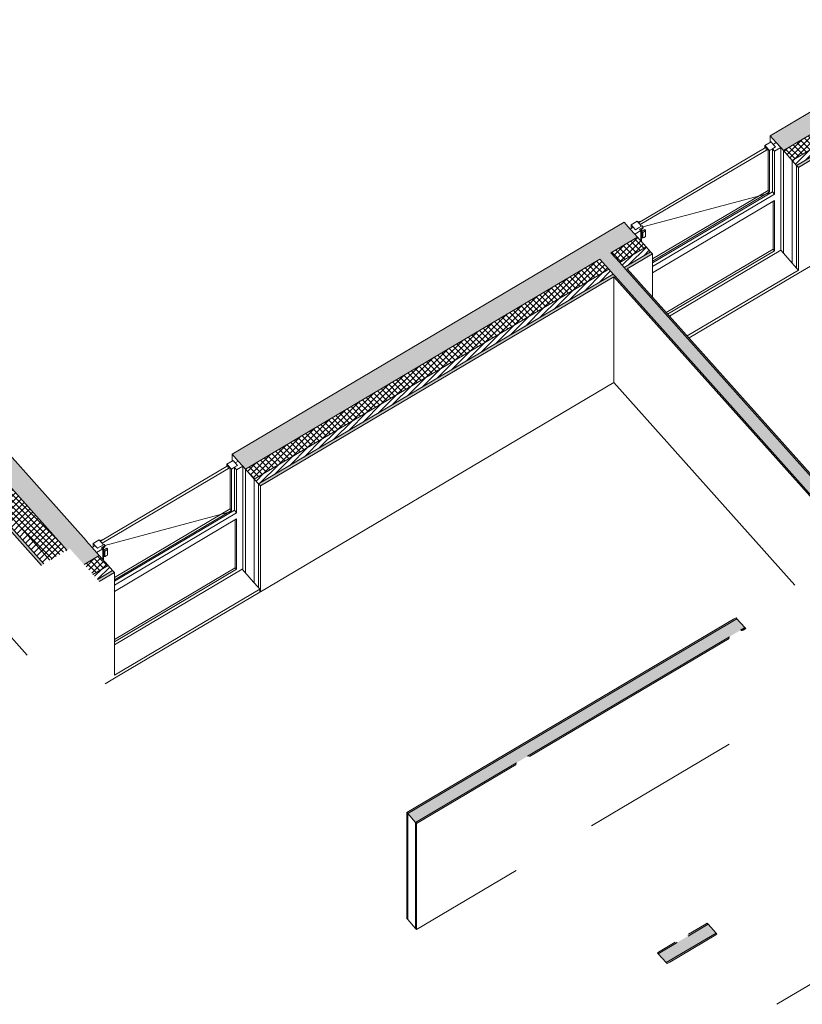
# Model space of a CAD drawing. Header units: millimetres. Extents: x -36631 to 27388, y -24993 to 6945.
# Tile 3 of 64: x -16732 to -11212, y -24993 to -18048. Entities that reach past the tile are written whole.
import ezdxf

# ---------------------------------------------------------------- set-up
doc = ezdxf.new("R2010")
doc.units = ezdxf.units.MM
doc.header["$MEASUREMENT"] = 0
doc.linetypes.add('Wipeout_Contour', pattern=[1000, 0, -1000])
for name, color, linetype in [('12_FAÇ_Façana', 7, 'Continuous'), ('14_PAV_Paviment existent', 7, 'Continuous'), ('Ventanas Archicad', 7, 'Continuous')]:
    doc.layers.add(name, color=color, linetype=linetype)
for name, color, linetype, lineweight, true_color in [('12_FAÇ_Façana_Pluma_Nº__102', 7, 'Continuous', 5, 0xcccccc), ('12_FAÇ_Façana_Pluma_Nº__174', 7, 'Continuous', 13, 0xe4ad2c), ('12_FAÇ_Façana_Pluma_Nº__176', 7, 'Continuous', 15, 0x93a0c6), ('Ventanas Archicad_Pluma_Nº__103', 7, 'Continuous', 5, 0xa4a4a6), ('Ventanas Archicad_Pluma_Nº__23', 7, 'Continuous', 5, 0xa4a4a6), ('Ventanas Archicad_Pluma_Nº__3', 7, 'Continuous', 5, 0xa4a4a4), ('Ventanas Archicad_Pluma_Nº__43', 7, 'Continuous', 5, 0xa4a4a6)]:
    doc.layers.add(name, color=color, linetype=linetype, lineweight=lineweight, true_color=true_color)
for name, color, linetype, lineweight in [('12_FAÇ_Façana_Pluma_Nº__2', 8, 'Continuous', 5), ('12_FAÇ_Façana_Pluma_Nº__47', 7, 'Continuous', 20), ('12_FAÇ_Façana_Pluma_Nº__7', 7, 'Continuous', 5), ('14_PAV_Paviment existent_Pluma_Nº__89', 7, 'Continuous', 5), ('Ventanas Archicad_Pluma_Nº__1', 7, 'Continuous', 5), ('Ventanas Archicad_Pluma_Nº__47', 7, 'Continuous', 20)]:
    doc.layers.add(name, color=color, linetype=linetype, lineweight=lineweight)
pattern_1 = [(45, (0, 0), (-21.213203, 21.213203), []), (135, (0, 0), (21.213203, 21.213203), [])]
pattern_2 = [(45, (0, 0), (-21.213203, 21.213203), [])]
pattern_3 = [(0, (0, 0), (0, 779.423), [48.75, -401.25]), (0, (225, 389.7), (0, 779.423), [48.75, -401.25]), (60, (0, 0), (-675, 389.711), [48.75, -401.25]), (60, (450, 0), (-675, 389.711), [48.75, -401.25]), (120, (48.75, 0), (675, 389.711), [48.75, -401.25]), (120, (498.75, 0), (675, 389.711), [48.75, -401.25]), (0, (0, 75), (0, 150), [0, -150, 0, -225]), (45, (75, 75), (-106.066, 106.066), [0, -112.5, 0, -187.5])]

# ---------------------------------------------------------------- blocks, each defined once
blk = doc.blocks.new('Elem Sección_66_1')
at = {"layer": '12_FAÇ_Façana_Pluma_Nº__102', "linetype": 'Continuous', "lineweight": 0, "true_color": 0xe5e5e5}
blk.add_hatch(color=254, dxfattribs=at).paths.add_polyline_path([(-16398.8, -21789.9), (-16379.1, -21778.2), (-16371.6, -21786.5), (-16262.6, -21722), (-16804.4, -21115.7), (-16933.1, -21191.9)])
at = {"layer": '12_FAÇ_Façana_Pluma_Nº__174', "linetype": 'Continuous', "lineweight": 13, "true_color": 0xe4ad2c}
h = blk.add_hatch(dxfattribs=at)
h.set_pattern_fill('SATE_Aislamiento_0001', color=42, style=0, pattern_type=2)
h.set_pattern_definition(pattern_1)
h.paths.add_polyline_path([(-17053.3, -21263.1), (-16518.9, -21861), (-16398.8, -21789.9), (-16933.1, -21191.9)])
at = {"layer": '12_FAÇ_Façana_Pluma_Nº__176', "linetype": 'Continuous', "lineweight": 0, "true_color": 0x495063}
blk.add_hatch(color=251, dxfattribs=at).paths.add_polyline_path([(-17096.2, -21288.5), (-17113.3, -21298.7), (-16579, -21896.6), (-16561.8, -21886.4)])
at = {"layer": '12_FAÇ_Façana_Pluma_Nº__2', "linetype": 'Continuous', "lineweight": 5}
h = blk.add_hatch(dxfattribs=at)
h.set_pattern_fill('Ceramic_0001', color=8, style=0, pattern_type=2)
h.set_pattern_definition(pattern_2)
h.paths.add_polyline_path([(-17053.3, -21263.1), (-17096.2, -21288.5), (-16561.8, -21886.4), (-16518.9, -21861)])
at = {"layer": '12_FAÇ_Façana_Pluma_Nº__47', "color": 7, "linetype": 'Continuous', "lineweight": 20}
for p, q in [((-17113.3, -21298.7), (-17113.3, -22023.2)), ((-16262.6, -21722), (-16262.6, -21724.4)), ((-17113.3, -22045.3), (-16679.5, -22530.9))]:
    blk.add_line(p, q, dxfattribs=at)
at = {"layer": '12_FAÇ_Façana_Pluma_Nº__7', "color": 7, "linetype": 'Continuous', "lineweight": 5}
for p, q in [((-16804.4, -21115.7), (-16262.6, -21722)), ((-16933.1, -21191.9), (-16398.8, -21789.9)), ((-17113.3, -21298.7), (-16579, -21896.6)), ((-17096.2, -21288.5), (-16561.8, -21886.4)), ((-17053.3, -21263.1), (-16518.9, -21861)), ((-16262.6, -21722), (-16264, -21722.8))]:
    blk.add_line(p, q, dxfattribs=at)
at = {"layer": '12_FAÇ_Façana_Pluma_Nº__7', "color": 7, "linetype": 'Continuous', "lineweight": 5, "flags": 128}
blk.add_lwpolyline([(-16804.4, -21115.7), (-16855.9, -21146.2), (-16898.8, -21171.6), (-16933.1, -21191.9), (-17053.3, -21263.1), (-17096.2, -21288.5), (-17113.3, -21298.7)], dxfattribs=at)
blk = doc.blocks.new('Elem Sección_107_1')
at = {"layer": '12_FAÇ_Façana_Pluma_Nº__102', "linetype": 'Continuous', "lineweight": 0, "true_color": 0xe5e5e5}
blk.add_hatch(color=254, dxfattribs=at).paths.add_polyline_path([(-9964.2, -18152.3), (-10057.9, -18047.5), (-11439.6, -18865.8), (-11346, -18970.6), (-10882.6, -18696.2), (-10963.4, -18605.8), (-10663, -18427.9), (-10582.2, -18518.3), (-10153.3, -18264.3), (-10076.1, -18218.5)])
at = {"layer": '12_FAÇ_Façana_Pluma_Nº__174', "linetype": 'Continuous', "lineweight": 13, "true_color": 0xe4ad2c}
h = blk.add_hatch(dxfattribs=at)
h.set_pattern_fill('SATE_Aislamiento_0001', color=42, style=0, pattern_type=2)
h.set_pattern_definition(pattern_1)
h.paths.add_polyline_path([(-9964.2, -18152.3), (-10076.1, -18218.5), (-10013.7, -18288.4), (-9901.8, -18222.2)])
h = blk.add_hatch(dxfattribs=at)
h.set_pattern_fill('SATE_Aislamiento_0001', color=42, style=0, pattern_type=2)
h.set_pattern_definition(pattern_1)
h.paths.add_polyline_path([(-10582.2, -18518.3), (-10519.8, -18588.1), (-10090.9, -18334.1), (-10153.3, -18264.3)])
h = blk.add_hatch(dxfattribs=at)
h.set_pattern_fill('SATE_Aislamiento_0001', color=42, style=0, pattern_type=2)
h.set_pattern_definition(pattern_1)
h.paths.add_polyline_path([(-11346, -18970.6), (-11283.5, -19040.4), (-10820.2, -18766), (-10882.6, -18696.2)])
at = {"layer": '12_FAÇ_Façana_Pluma_Nº__176', "linetype": 'Continuous', "lineweight": 0, "true_color": 0x495063}
for points in [[(-9982.4, -18323.3), (-9970, -18337.3), (-9858.1, -18271), (-9870.6, -18257.1)], [(-10488.6, -18623.1), (-10476.1, -18637), (-10047.2, -18383), (-10059.7, -18369.1)], [(-11252.3, -19075.3), (-11239.9, -19089.3), (-10776.5, -18814.9), (-10789, -18800.9)]]:
    blk.add_hatch(color=251, dxfattribs=at).paths.add_polyline_path(points)
at = {"layer": '12_FAÇ_Façana_Pluma_Nº__2', "linetype": 'Continuous', "lineweight": 5}
h = blk.add_hatch(dxfattribs=at)
h.set_pattern_fill('Ceramic_0001', color=8, style=0, pattern_type=2)
h.set_pattern_definition(pattern_2)
h.paths.add_polyline_path([(-9901.8, -18222.2), (-10013.7, -18288.4), (-9982.4, -18323.3), (-9870.6, -18257.1)])
h = blk.add_hatch(dxfattribs=at)
h.set_pattern_fill('Ceramic_0001', color=8, style=0, pattern_type=2)
h.set_pattern_definition(pattern_2)
h.paths.add_polyline_path([(-10519.8, -18588.1), (-10488.6, -18623.1), (-10059.7, -18369.1), (-10090.9, -18334.1)])
h = blk.add_hatch(dxfattribs=at)
h.set_pattern_fill('Ceramic_0001', color=8, style=0, pattern_type=2)
h.set_pattern_definition(pattern_2)
h.paths.add_polyline_path([(-11283.5, -19040.4), (-11252.3, -19075.3), (-10789, -18800.9), (-10820.2, -18766)])
at = {"layer": '12_FAÇ_Façana_Pluma_Nº__47', "color": 7, "linetype": 'Continuous', "lineweight": 20}
for p, q in [((-9858.1, -18271), (-9858.1, -18447.8)), ((-10776.5, -19561.6), (-10776.5, -18814.9)), ((-11439.6, -18913.9), (-11439.6, -18865.8)), ((-11346, -19695.1), (-11346, -18970.6)), ((-11283.5, -19764.9), (-11283.5, -19040.4)), ((-11252.3, -19799.9), (-11252.3, -19075.3)), ((-11239.9, -19089.3), (-11239.9, -19813.8)), ((-10476.1, -19383.7), (-10055.8, -19134.8)), ((-11239.9, -19836), (-10776.5, -19561.6))]:
    blk.add_line(p, q, dxfattribs=at)
at = {"layer": '12_FAÇ_Façana_Pluma_Nº__7', "color": 7, "linetype": 'Continuous', "lineweight": 5}
for p, q in [((-10057.9, -18047.5), (-11439.6, -18865.8)), ((-9964.2, -18152.3), (-10076.1, -18218.5)), ((-10153.3, -18264.3), (-10582.2, -18518.3)), ((-9901.8, -18222.2), (-10013.7, -18288.4)), ((-9870.6, -18257.1), (-9982.4, -18323.3)), ((-10090.9, -18334.1), (-10519.8, -18588.1)), ((-9858.1, -18271), (-9961.4, -18332.2)), ((-10059.7, -18369.1), (-10488.6, -18623.1)), ((-10055.8, -18388.1), (-10476.1, -18637)), ((-10882.6, -18696.2), (-11346, -18970.6)), ((-10820.2, -18766), (-11283.5, -19040.4)), ((-10789, -18800.9), (-11252.3, -19075.3)), ((-10776.5, -18814.9), (-11239.9, -19089.3))]:
    blk.add_line(p, q, dxfattribs=at)
at = {"layer": '12_FAÇ_Façana_Pluma_Nº__7', "color": 7, "linetype": 'Continuous', "lineweight": 5, "flags": 128}
for points in [[(-10057.9, -18047.5), (-10014.2, -18096.4), (-9983, -18131.4), (-9964.2, -18152.3), (-9901.8, -18222.2), (-9870.6, -18257.1), (-9858.1, -18271)], [(-11439.6, -18865.8), (-11395.9, -18914.7), (-11364.7, -18949.6), (-11346, -18970.6), (-11283.5, -19040.4), (-11252.3, -19075.3), (-11239.9, -19089.3)]]:
    blk.add_lwpolyline(points, dxfattribs=at)
blk = doc.blocks.new('Elem Sección_112_1')
at = {"layer": '12_FAÇ_Façana_Pluma_Nº__102', "linetype": 'Continuous', "lineweight": 0, "true_color": 0xe5e5e5}
blk.add_hatch(color=254, dxfattribs=at).paths.add_polyline_path([(-12375.8, -19580.5), (-12469.5, -19475.7), (-15234.1, -21112.9), (-15140.5, -21217.7), (-12639.7, -19736.7), (-12562.5, -19691)])
at = {"layer": '12_FAÇ_Façana_Pluma_Nº__174', "linetype": 'Continuous', "lineweight": 13, "true_color": 0xe4ad2c}
h = blk.add_hatch(dxfattribs=at)
h.set_pattern_fill('SATE_Aislamiento_0001', color=42, style=0, pattern_type=2)
h.set_pattern_definition(pattern_1)
h.paths.add_polyline_path([(-12375.8, -19580.5), (-12562.5, -19691), (-12500.1, -19760.9), (-12313.4, -19650.3)])
h = blk.add_hatch(dxfattribs=at)
h.set_pattern_fill('SATE_Aislamiento_0001', color=42, style=0, pattern_type=2)
h.set_pattern_definition(pattern_1)
h.paths.add_polyline_path([(-15140.5, -21217.7), (-15078.1, -21287.6), (-12577.3, -19806.6), (-12639.7, -19736.7)])
at = {"layer": '12_FAÇ_Façana_Pluma_Nº__176', "linetype": 'Continuous', "lineweight": 0, "true_color": 0x495063}
for points in [[(-12468.9, -19795.8), (-12456.4, -19809.7), (-12269.7, -19699.2), (-12282.2, -19685.2)], [(-15046.9, -21322.5), (-15034.4, -21336.5), (-12533.6, -19855.5), (-12546.1, -19841.5)]]:
    blk.add_hatch(color=251, dxfattribs=at).paths.add_polyline_path(points)
at = {"layer": '12_FAÇ_Façana_Pluma_Nº__2', "linetype": 'Continuous', "lineweight": 5}
h = blk.add_hatch(dxfattribs=at)
h.set_pattern_fill('Ceramic_0001', color=8, style=0, pattern_type=2)
h.set_pattern_definition(pattern_2)
h.paths.add_polyline_path([(-12313.4, -19650.3), (-12500.1, -19760.9), (-12468.9, -19795.8), (-12282.2, -19685.2)])
h = blk.add_hatch(dxfattribs=at)
h.set_pattern_fill('Ceramic_0001', color=8, style=0, pattern_type=2)
h.set_pattern_definition(pattern_2)
h.paths.add_polyline_path([(-15078.1, -21287.6), (-15046.9, -21322.5), (-12546.1, -19841.5), (-12577.3, -19806.6)])
at = {"layer": '12_FAÇ_Façana_Pluma_Nº__47', "color": 7, "linetype": 'Continuous', "lineweight": 20}
for p, q in [((-12269.7, -19699.2), (-12269.7, -20003.9)), ((-15034.4, -22083.1), (-12542.2, -20607.3)), ((-15234.1, -21161), (-15234.1, -21112.9)), ((-15140.5, -21949.6), (-15140.5, -21217.7)), ((-15078.1, -22019.4), (-15078.1, -21287.6)), ((-15046.9, -22054.3), (-15046.9, -21322.5)), ((-15034.4, -21336.5), (-15034.4, -22083.1)), ((-15034.4, -22083.1), (-15038.7, -22078.3))]:
    blk.add_line(p, q, dxfattribs=at)
at = {"layer": '12_FAÇ_Façana_Pluma_Nº__7', "color": 7, "linetype": 'Continuous', "lineweight": 5}
for p, q in [((-12469.5, -19475.7), (-15234.1, -21112.9)), ((-12375.8, -19580.5), (-12562.5, -19691)), ((-12313.4, -19650.3), (-12500.1, -19760.9)), ((-12282.2, -19685.2), (-12468.9, -19795.8)), ((-12269.7, -19699.2), (-12447.8, -19804.7)), ((-12639.7, -19736.7), (-15140.5, -21217.7)), ((-12577.3, -19806.6), (-15078.1, -21287.6)), ((-12546.1, -19841.5), (-15046.9, -21322.5)), ((-12542.2, -19860.6), (-15034.4, -21336.5))]:
    blk.add_line(p, q, dxfattribs=at)
at = {"layer": '12_FAÇ_Façana_Pluma_Nº__7', "color": 7, "linetype": 'Continuous', "lineweight": 5, "flags": 128}
for points in [[(-12469.5, -19475.7), (-12425.8, -19524.6), (-12394.6, -19559.5), (-12375.8, -19580.5), (-12313.4, -19650.3), (-12282.2, -19685.2), (-12269.7, -19699.2)], [(-15234.1, -21112.9), (-15190.4, -21161.8), (-15159.2, -21196.8), (-15140.5, -21217.7), (-15078.1, -21287.6), (-15046.9, -21322.5), (-15034.4, -21336.5)]]:
    blk.add_lwpolyline(points, dxfattribs=at)
blk = doc.blocks.new('Elem Sección_113_1')
at = {"layer": '12_FAÇ_Façana_Pluma_Nº__47', "color": 7, "linetype": 'Continuous', "lineweight": 20}
blk.add_line((-12011.4, -20292.9), (-11239.9, -19836), dxfattribs=at)
blk = doc.blocks.new('Elem Sección_114_1')
at = {"layer": 'Ventanas Archicad', "linetype": 'Continuous', "lineweight": 0, "true_color": 0x000000}
h = blk.add_hatch(dxfattribs=at)
h.set_pattern_fill('Hormigón_en_Masa_0001', color=18, style=0, pattern_type=2)
h.set_pattern_definition(pattern_3)
h.paths.add_polyline_path([(-11401.8, -18944.9), (-11433, -18909.9), (-11475.9, -18935.3), (-11444.7, -18970.3)])
h = blk.add_hatch(dxfattribs=at)
h.set_pattern_fill('Hormigón_en_Masa_0001', color=18, style=0, pattern_type=2)
h.set_pattern_definition(pattern_3)
h.paths.add_polyline_path([(-12388.7, -19529.3), (-12345.8, -19503.9), (-12377, -19469), (-12419.9, -19494.4)])
at = {"layer": 'Ventanas Archicad_Pluma_Nº__1', "color": 7, "linetype": 'Continuous', "lineweight": 5}
for p, q in [((-11433, -18909.9), (-11475.9, -18935.3)), ((-11475.9, -18935.3), (-11475.9, -18951.4)), ((-11475.9, -18935.3), (-11444.7, -18970.3)), ((-11466.5, -18967.2), (-11466.5, -18945.8)), ((-11454, -19251.9), (-11454, -18959.8)), ((-11423.2, -18957.6), (-11423.2, -19260.7)), ((-11423.2, -18957.6), (-11407.6, -18975)), ((-11395.9, -18914.7), (-11417.4, -18927.4)), ((-11364.7, -18949.6), (-11407.6, -18975)), ((-11364.7, -19652), (-11364.7, -18949.6)), ((-11444.7, -18970.3), (-11444.7, -19262.4)), ((-11407.6, -18975), (-11407.6, -19278.2)), ((-12269.7, -19734.9), (-11454, -19251.9)), ((-11423.2, -19260.7), (-12269.7, -19762)), ((-11444.7, -19262.4), (-12269.7, -19751)), ((-11407.6, -19278.2), (-12269.7, -19788.8)), ((-11435.8, -19268.2), (-11469.8, -19277.3)), ((-11444.7, -19262.4), (-11454, -19251.9)), ((-11407.6, -19278.2), (-11423.2, -19260.7)), ((-12269.7, -19833.1), (-11407.6, -19322.6)), ((-11417, -19666.9), (-11417, -19328.1)), ((-11407.6, -19322.6), (-11407.6, -19677.4)), ((-12404.3, -19511.9), (-12425.8, -19524.6)), ((-12419.9, -19494.4), (-12419.9, -19521.1)), ((-12327.2, -19583.2), (-12335.5, -19587)), ((-12338.9, -19587), (-12340.6, -19586.7)), ((-12335.5, -19587), (-12338.9, -19587)), ((-12335.5, -19587), (-12336.2, -19586.9)), ((-11364.7, -19674.1), (-11364.7, -19652)), ((-12171.6, -20113.8), (-11417, -19666.9)), ((-11407.6, -19677.4), (-12162.2, -20124.2)), ((-12149.2, -20138.7), (-11364.7, -19674.1)), ((-11407.6, -19677.4), (-11417, -19666.9))]:
    blk.add_line(p, q, dxfattribs=at)
at = {"layer": 'Ventanas Archicad_Pluma_Nº__1', "color": 7, "linetype": 'Continuous', "lineweight": 5, "flags": 128}
for points in [[(-11401.8, -18944.9), (-11423.2, -18957.6), (-11444.7, -18970.3)], [(-11433, -18909.9), (-11417.4, -18927.4), (-11401.8, -18944.9)]]:
    blk.add_lwpolyline(points, dxfattribs=at)
at = {"layer": 'Ventanas Archicad_Pluma_Nº__47', "color": 7, "linetype": 'Continuous', "lineweight": 20}
for p, q in [((-11364.7, -19674.1), (-11346, -19695.1)), ((-11346, -19695.1), (-11283.5, -19764.9)), ((-11283.5, -19764.9), (-11252.3, -19799.9)), ((-11239.9, -19813.8), (-12024.4, -20278.4)), ((-11252.3, -19799.9), (-11239.9, -19813.8))]:
    blk.add_line(p, q, dxfattribs=at)
at = {"color": 254, "linetype": 'Wipeout_Contour', "lineweight": 0, "ltscale": 92376.087989}
blk.add_wipeout([(-12367.2, -19516.6), (-12359.8, -19525), (-12335.3, -19510.5), (-12342.8, -19502.1)], dxfattribs=at).dxf.layer = 'Ventanas Archicad'
at = {"layer": 'Ventanas Archicad_Pluma_Nº__1', "color": 7, "linetype": 'Continuous', "lineweight": 5}
for p, q in [((-11466.5, -18945.8), (-12367.6, -19479.5)), ((-12355.2, -19493.4), (-11454, -18959.8)), ((-12348.4, -19468.1), (-12372.2, -19474.4))]:
    blk.add_line(p, q, dxfattribs=at)
at = {"layer": 'Ventanas Archicad_Pluma_Nº__1', "color": 7, "linetype": 'Continuous', "lineweight": 5, "flags": 128}
blk.add_lwpolyline([(-12419.9, -19494.4), (-12404.3, -19511.9), (-12388.7, -19529.3)], dxfattribs=at)
at = {"color": 254, "linetype": 'Wipeout_Contour', "lineweight": 0, "ltscale": 138629.98408}
blk.add_wipeout([(-12322.5, -19528.6), (-12345.6, -19542.3), (-12340.6, -19547.9), (-12336.2, -19548.4), (-12318.2, -19537.8), (-12317.5, -19534.2)], dxfattribs=at).dxf.layer = 'Ventanas Archicad'
at = {"layer": 'Ventanas Archicad_Pluma_Nº__1', "color": 7, "linetype": 'Continuous', "lineweight": 5}
for p, q in [((-11469.8, -19277.3), (-12337.2, -19508.3)), ((-12377, -19469), (-12419.9, -19494.4)), ((-12367.2, -19516.6), (-12388.7, -19529.3)), ((-12377, -19469), (-12345.8, -19503.9)), ((-12336.4, -19518.1), (-12335.3, -19515.2)), ((-12335.3, -19515.2), (-12335.3, -19510.5)), ((-12351.6, -19534.1), (-12394.6, -19559.5)), ((-12359.8, -19525), (-12351.6, -19534.1)), ((-12354.4, -19531), (-12354.2, -19530.8)), ((-12354.2, -19530.8), (-12343.9, -19524.7)), ((-12351.6, -19607.5), (-12351.6, -19534.1)), ((-12345.8, -19614.1), (-12345.8, -19525.9)), ((-12345.6, -19542.3), (-12345.6, -19581.1)), ((-12340.6, -19586.7), (-12345.6, -19581.1)), ((-12343.9, -19524.7), (-12339.6, -19521.6)), ((-12340.6, -19586.7), (-12340.6, -19547.9)), ((-12339.6, -19521.6), (-12336.4, -19518.1)), ((-12336.2, -19586.9), (-12336.2, -19548.4)), ((-12318.9, -19577.2), (-12327.2, -19583.2)), ((-12318.2, -19576.2), (-12318.9, -19577.2)), ((-12318.2, -19537.8), (-12318.2, -19576.2)), ((-12317.5, -19573), (-12318.2, -19576.2)), ((-12317.5, -19534.2), (-12317.5, -19573))]:
    blk.add_line(p, q, dxfattribs=at)
at = {"layer": 'Ventanas Archicad_Pluma_Nº__23', "color": 253, "linetype": 'Continuous', "lineweight": 5, "true_color": 0xa4a4a6}
for p, q in [((-12335.3, -19510.5), (-12359.8, -19525)), ((-12342.8, -19502.1), (-12335.3, -19510.5)), ((-12322.5, -19528.6), (-12345.6, -19542.3)), ((-12345.6, -19542.3), (-12340.6, -19547.9)), ((-12340.6, -19547.9), (-12336.2, -19548.4)), ((-12318.2, -19537.8), (-12336.2, -19548.4)), ((-12322.5, -19528.6), (-12317.5, -19534.2)), ((-12317.5, -19534.2), (-12318.2, -19537.8))]:
    blk.add_line(p, q, dxfattribs=at)
at = {"layer": 'Ventanas Archicad_Pluma_Nº__23', "color": 253, "linetype": 'Continuous', "lineweight": 5, "true_color": 0xa4a4a6, "flags": 128}
blk.add_lwpolyline([(-12342.8, -19502.1), (-12345.8, -19503.9), (-12367.2, -19516.6)], dxfattribs=at)
blk = doc.blocks.new('Elem Sección_115_1')
at = {"layer": '12_FAÇ_Façana_Pluma_Nº__102', "linetype": 'Continuous', "lineweight": 0, "true_color": 0xe5e5e5}
blk.add_hatch(color=254, dxfattribs=at).paths.add_polyline_path([(-16170.4, -21827.6), (-16264, -21722.8), (-16371.6, -21786.5), (-16278, -21891.3)])
at = {"layer": '12_FAÇ_Façana_Pluma_Nº__174', "linetype": 'Continuous', "lineweight": 13, "true_color": 0xe4ad2c}
h = blk.add_hatch(dxfattribs=at)
h.set_pattern_fill('SATE_Aislamiento_0001', color=42, style=0, pattern_type=2)
h.set_pattern_definition(pattern_1)
h.paths.add_polyline_path([(-16108, -21897.5), (-16170.4, -21827.6), (-16278, -21891.3), (-16215.5, -21961.2)])
at = {"layer": '12_FAÇ_Façana_Pluma_Nº__176', "linetype": 'Continuous', "lineweight": 0, "true_color": 0x495063}
blk.add_hatch(color=251, dxfattribs=at).paths.add_polyline_path([(-16184.3, -21996.1), (-16171.9, -22010.1), (-16064.3, -21946.3), (-16076.7, -21932.4)])
at = {"layer": '12_FAÇ_Façana_Pluma_Nº__2', "linetype": 'Continuous', "lineweight": 5}
h = blk.add_hatch(dxfattribs=at)
h.set_pattern_fill('Ceramic_0001', color=8, style=0, pattern_type=2)
h.set_pattern_definition(pattern_2)
h.paths.add_polyline_path([(-16108, -21897.5), (-16215.5, -21961.2), (-16184.3, -21996.1), (-16076.7, -21932.4)])
at = {"layer": '12_FAÇ_Façana_Pluma_Nº__47', "color": 7, "linetype": 'Continuous', "lineweight": 20}
for p, q in [((-16064.3, -21946.3), (-16064.3, -22670.9)), ((-16129.4, -22731.6), (-16064.3, -22693))]:
    blk.add_line(p, q, dxfattribs=at)
at = {"layer": '12_FAÇ_Façana_Pluma_Nº__7', "color": 7, "linetype": 'Continuous', "lineweight": 5}
for p, q in [((-16170.4, -21827.6), (-16278, -21891.3)), ((-16108, -21897.5), (-16215.5, -21961.2)), ((-16076.7, -21932.4), (-16184.3, -21996.1)), ((-16064.3, -21946.3), (-16171.9, -22010.1))]:
    blk.add_line(p, q, dxfattribs=at)
at = {"layer": '12_FAÇ_Façana_Pluma_Nº__7', "color": 7, "linetype": 'Continuous', "lineweight": 5, "flags": 128}
blk.add_lwpolyline([(-16264, -21722.8), (-16220.3, -21771.7), (-16189.1, -21806.6), (-16170.4, -21827.6), (-16108, -21897.5), (-16076.7, -21932.4), (-16064.3, -21946.3)], dxfattribs=at)
blk = doc.blocks.new('Elem Sección_116_1')
at = {"layer": '12_FAÇ_Façana_Pluma_Nº__47', "color": 7, "linetype": 'Continuous', "lineweight": 20}
for p in [(-16064.3, -22693), (-15038.7, -22063.5)]:
    blk.add_line(p, (-15038.7, -22085.7), dxfattribs=at)
blk = doc.blocks.new('Elem Sección_117_1')
at = {"layer": 'Ventanas Archicad_Pluma_Nº__103', "linetype": 'Continuous', "lineweight": 5, "true_color": 0xa4a4a6}
h = blk.add_hatch(dxfattribs=at)
h.set_pattern_fill('Hormigón_en_Masa_0001', color=253, style=0, pattern_type=2)
h.set_pattern_definition(pattern_3)
h.paths.add_polyline_path([(-15196.3, -21192), (-15227.5, -21157.1), (-15270.4, -21182.5), (-15239.2, -21217.4)])
h = blk.add_hatch(dxfattribs=at)
h.set_pattern_fill('Hormigón_en_Masa_0001', color=253, style=0, pattern_type=2)
h.set_pattern_definition(pattern_3)
h.paths.add_polyline_path([(-16183.3, -21776.5), (-16140.3, -21751.1), (-16171.6, -21716.1), (-16214.5, -21741.6)])
at = {"layer": 'Ventanas Archicad_Pluma_Nº__23', "color": 253, "linetype": 'Continuous', "lineweight": 5, "true_color": 0xa4a4a6}
for p, q in [((-15227.5, -21157.1), (-15270.4, -21182.5)), ((-15270.4, -21182.5), (-15239.2, -21217.4)), ((-15190.4, -21161.8), (-15211.9, -21174.5)), ((-15217.8, -21204.7), (-15202.1, -21222.2)), ((-15159.2, -21196.8), (-15202.1, -21222.2)), ((-16198.9, -21759), (-16220.3, -21771.7))]:
    blk.add_line(p, q, dxfattribs=at)
at = {"layer": 'Ventanas Archicad_Pluma_Nº__23', "color": 253, "linetype": 'Continuous', "lineweight": 5, "true_color": 0xa4a4a6, "flags": 128}
for points in [[(-15227.5, -21157.1), (-15211.9, -21174.5), (-15196.3, -21192)], [(-15196.3, -21192), (-15217.8, -21204.7), (-15239.2, -21217.4)]]:
    blk.add_lwpolyline(points, dxfattribs=at)
at = {"layer": 'Ventanas Archicad_Pluma_Nº__3', "color": 253, "linetype": 'Continuous', "lineweight": 5, "true_color": 0xa4a4a4}
for p, q in [((-15270.4, -21182.5), (-15270.4, -21198.5)), ((-15239.2, -21217.4), (-15239.2, -21509.5)), ((-15217.8, -21204.7), (-15217.8, -21507.9)), ((-15202.1, -21222.2), (-15202.1, -21525.3)), ((-15159.2, -21899.1), (-15159.2, -21196.8)), ((-15217.8, -21507.9), (-16064.3, -22009.2)), ((-15239.2, -21509.5), (-16064.3, -21998.1)), ((-15202.1, -21525.3), (-16064.3, -22035.9)), ((-15230.3, -21515.3), (-15264.4, -21524.4)), ((-15239.2, -21509.5), (-15248.6, -21499)), ((-15202.1, -21525.3), (-15217.8, -21507.9)), ((-16064.3, -22080.2), (-15202.1, -21569.7)), ((-15202.1, -21569.7), (-15202.1, -21924.5)), ((-16214.5, -21741.6), (-16214.5, -21768.3)), ((-16133.5, -21834.2), (-16135.2, -21833.9)), ((-16130, -21834.2), (-16133.5, -21834.2)), ((-16130, -21834.2), (-16130.7, -21834)), ((-16121.7, -21830.4), (-16130, -21834.2)), ((-16064.3, -22457.2), (-15163.5, -21923.8)), ((-15202.1, -21924.5), (-16064.3, -22435.1)), ((-15202.1, -21924.5), (-15211.5, -21914)), ((-15163.5, -21923.8), (-15159.2, -21921.3)), ((-15159.2, -21921.3), (-15159.2, -21899.1))]:
    blk.add_line(p, q, dxfattribs=at)
at = {"layer": 'Ventanas Archicad_Pluma_Nº__43', "color": 253, "linetype": 'Continuous', "lineweight": 5, "true_color": 0xa4a4a6}
for p, q in [((-15261.1, -21214.3), (-15261.1, -21193)), ((-15248.6, -21499), (-15248.6, -21206.9)), ((-16064.3, -21982.1), (-15248.6, -21499)), ((-15211.5, -21914), (-15211.5, -21575.2)), ((-16064.3, -22419), (-15211.5, -21914))]:
    blk.add_line(p, q, dxfattribs=at)
at = {"layer": 'Ventanas Archicad_Pluma_Nº__47', "color": 7, "linetype": 'Continuous', "lineweight": 20}
for p, q in [((-15163.5, -21923.8), (-15144.8, -21944.8)), ((-15144.8, -21944.8), (-15082.4, -22014.6)), ((-15082.4, -22014.6), (-15051.2, -22049.5)), ((-15038.7, -22063.5), (-16064.3, -22670.9)), ((-15051.2, -22049.5), (-15038.7, -22063.5))]:
    blk.add_line(p, q, dxfattribs=at)
at = {"color": 254, "linetype": 'Wipeout_Contour', "lineweight": 0, "ltscale": 108385.732612}
blk.add_wipeout([(-16161.8, -21763.8), (-16154.3, -21772.2), (-16129.8, -21757.7), (-16137.3, -21749.3)], dxfattribs=at).dxf.layer = 'Ventanas Archicad'
at = {"layer": 'Ventanas Archicad_Pluma_Nº__23', "color": 253, "linetype": 'Continuous', "lineweight": 5, "true_color": 0xa4a4a6}
for p, q in [((-15261.1, -21193), (-16162.2, -21726.6)), ((-16149.7, -21740.6), (-15248.6, -21206.9))]:
    blk.add_line(p, q, dxfattribs=at)
at = {"layer": 'Ventanas Archicad_Pluma_Nº__23', "color": 253, "linetype": 'Continuous', "lineweight": 5, "true_color": 0xa4a4a6, "flags": 128}
blk.add_lwpolyline([(-16214.5, -21741.6), (-16198.9, -21759), (-16183.3, -21776.5)], dxfattribs=at)
at = {"layer": 'Ventanas Archicad_Pluma_Nº__3', "color": 253, "linetype": 'Continuous', "lineweight": 5, "true_color": 0xa4a4a4}
blk.add_line((-16142.9, -21715.2), (-16166.7, -21721.6), dxfattribs=at)
at = {"color": 254, "linetype": 'Wipeout_Contour', "lineweight": 0, "ltscale": 162630.083071}
blk.add_wipeout([(-16117, -21775.7), (-16140.2, -21789.4), (-16135.2, -21795), (-16130.7, -21795.6), (-16112.7, -21784.9), (-16112, -21781.3)], dxfattribs=at).dxf.layer = 'Ventanas Archicad'
at = {"layer": 'Ventanas Archicad_Pluma_Nº__23', "color": 253, "linetype": 'Continuous', "lineweight": 5, "true_color": 0xa4a4a6}
for p, q in [((-16171.6, -21716.1), (-16214.5, -21741.6)), ((-16171.6, -21716.1), (-16140.3, -21751.1)), ((-16146.2, -21781.2), (-16189.1, -21806.6)), ((-16129.8, -21757.7), (-16154.3, -21772.2)), ((-16154.3, -21772.2), (-16146.2, -21781.2)), ((-16117, -21775.7), (-16140.2, -21789.4)), ((-16140.2, -21789.4), (-16135.2, -21795)), ((-16137.3, -21749.3), (-16129.8, -21757.7)), ((-16135.2, -21795), (-16130.7, -21795.6)), ((-16112.7, -21784.9), (-16130.7, -21795.6)), ((-16117, -21775.7), (-16112, -21781.3)), ((-16112, -21781.3), (-16112.7, -21784.9))]:
    blk.add_line(p, q, dxfattribs=at)
at = {"layer": 'Ventanas Archicad_Pluma_Nº__23', "color": 253, "linetype": 'Continuous', "lineweight": 5, "true_color": 0xa4a4a6, "flags": 128}
blk.add_lwpolyline([(-16137.3, -21749.3), (-16140.3, -21751.1), (-16161.8, -21763.8), (-16183.3, -21776.5)], dxfattribs=at)
at = {"layer": 'Ventanas Archicad_Pluma_Nº__3', "color": 253, "linetype": 'Continuous', "lineweight": 5, "true_color": 0xa4a4a4}
for p, q in [((-15264.4, -21524.4), (-16131.8, -21755.5)), ((-16149, -21778.1), (-16148.7, -21778)), ((-16148.7, -21778), (-16138.4, -21771.9)), ((-16146.2, -21854.7), (-16146.2, -21781.2)), ((-16140.3, -21861.2), (-16140.3, -21773)), ((-16140.2, -21789.4), (-16140.2, -21828.3)), ((-16138.4, -21771.9), (-16134.1, -21768.7)), ((-16135.2, -21833.9), (-16135.2, -21795)), ((-16134.1, -21768.7), (-16131, -21765.3)), ((-16131, -21765.3), (-16129.8, -21762.4)), ((-16130.7, -21834), (-16130.7, -21795.6)), ((-16129.8, -21762.4), (-16129.8, -21757.7)), ((-16112.7, -21784.9), (-16112.7, -21823.4)), ((-16112, -21781.3), (-16112, -21820.1)), ((-16135.2, -21833.9), (-16140.2, -21828.3)), ((-16113.5, -21824.4), (-16121.7, -21830.4)), ((-16112.7, -21823.4), (-16113.5, -21824.4)), ((-16112, -21820.1), (-16112.7, -21823.4))]:
    blk.add_line(p, q, dxfattribs=at)
blk = doc.blocks.new('Elem Sección_122_1')
at = {"layer": '12_FAÇ_Façana_Pluma_Nº__102', "linetype": 'Continuous', "lineweight": 0, "true_color": 0xe5e5e5}
for points in [[(-5844.8, -20952), (-5900.9, -20889.1), (-7726.8, -21970.4), (-7670.6, -22033.2)], [(-9649.5, -23109), (-9593.3, -23171.9), (-8013.9, -22236.5), (-8070.1, -22173.7)], [(-10365.7, -23629.3), (-10421.9, -23566.4), (-10516.3, -23622.3), (-10593.5, -23668.1), (-11104.8, -23970.8), (-11048.6, -24033.7)], [(-12228.2, -24636.1), (-12172, -24699), (-11821, -24491.1), (-11877.2, -24428.2), (-12017.9, -24511.6), (-12095.1, -24557.3)]]:
    blk.add_hatch(color=254, dxfattribs=at).paths.add_polyline_path(points)
at = {"layer": '12_FAÇ_Façana_Pluma_Nº__176', "linetype": 'Continuous', "lineweight": 0, "true_color": 0x495063}
for points in [[(-5900.9, -20889.1), (-5907.2, -20882.1), (-7733, -21963.4), (-7726.8, -21970.4)], [(-5844.8, -20952), (-7670.6, -22033.2), (-7664.4, -22040.2), (-5838.5, -20958.9)], [(-8076.3, -22166.7), (-9655.7, -23102), (-9649.5, -23109), (-8070.1, -22173.7)], [(-9593.3, -23171.9), (-9587.1, -23178.8), (-8007.7, -22243.5), (-8013.9, -22236.5)], [(-10428.1, -23559.4), (-10522.5, -23615.3), (-10516.3, -23622.3), (-10421.9, -23566.4)], [(-11111, -23963.8), (-11104.8, -23970.8), (-10593.5, -23668.1), (-10599.8, -23661.1)], [(-11042.3, -24040.7), (-10359.5, -23636.3), (-10365.7, -23629.3), (-11048.6, -24033.7)], [(-12024.1, -24504.6), (-12017.9, -24511.6), (-11877.2, -24428.2), (-11883.4, -24421.2)], [(-12172, -24699), (-12165.7, -24705.9), (-11814.7, -24498.1), (-11821, -24491.1)], [(-12234.4, -24629.1), (-12228.2, -24636.1), (-12095.1, -24557.3), (-12101.4, -24550.3)]]:
    blk.add_hatch(color=251, dxfattribs=at).paths.add_polyline_path(points)
at = {"layer": '12_FAÇ_Façana_Pluma_Nº__47', "color": 7, "linetype": 'Continuous', "lineweight": 20}
for p, q in [((-5838.5, -21704.7), (-5838.5, -20958.9)), ((-8007.7, -22989.3), (-8007.7, -22243.5))]:
    blk.add_line(p, q, dxfattribs=at)
at = {"layer": '12_FAÇ_Façana_Pluma_Nº__7', "color": 7, "linetype": 'Continuous', "lineweight": 5}
for p, q in [((-5907.2, -20882.1), (-7733, -21963.4)), ((-5900.9, -20889.1), (-7726.8, -21970.4)), ((-5844.8, -20952), (-7670.6, -22033.2)), ((-5838.5, -20958.9), (-7664.4, -22040.2)), ((-8070.1, -22173.7), (-9649.5, -23109)), ((-8013.9, -22236.5), (-9593.3, -23171.9)), ((-10421.9, -23566.4), (-10516.3, -23622.3)), ((-10593.5, -23668.1), (-11104.8, -23970.8)), ((-10365.7, -23629.3), (-11048.6, -24033.7)), ((-11877.2, -24428.2), (-12017.9, -24511.6)), ((-11821, -24491.1), (-12172, -24699)), ((-12095.1, -24557.3), (-12228.2, -24636.1))]:
    blk.add_line(p, q, dxfattribs=at)
at = {"layer": '12_FAÇ_Façana_Pluma_Nº__7', "color": 7, "linetype": 'Continuous', "lineweight": 5, "flags": 128}
for points in [[(-8076.3, -22166.7), (-9636.8, -23090.8), (-9655.7, -23102)], [(-8007.7, -22243.5), (-9568.2, -23167.7), (-9587.1, -23178.8)], [(-9655.7, -23102), (-9649.5, -23109), (-9593.3, -23171.9), (-9587.1, -23178.8)], [(-10428.1, -23559.4), (-10447, -23570.6), (-10513.9, -23610.2)], [(-10428.1, -23559.4), (-10421.9, -23566.4), (-10365.7, -23629.3), (-10359.5, -23636.3)], [(-10608.3, -23666.2), (-11092.1, -23952.6), (-11111, -23963.8)], [(-10359.5, -23636.3), (-10378.3, -23647.4), (-11023.5, -24029.5), (-11042.3, -24040.7)], [(-11111, -23963.8), (-11104.8, -23970.8), (-11048.6, -24033.7), (-11042.3, -24040.7)], [(-11883.4, -24421.2), (-11902.3, -24432.4), (-12015.6, -24499.5)], [(-11883.4, -24421.2), (-11877.2, -24428.2), (-11821, -24491.1), (-11814.7, -24498.1)], [(-11814.7, -24498.1), (-11833.6, -24509.3), (-12146.9, -24694.8), (-12165.7, -24705.9)], [(-12110, -24555.4), (-12215.5, -24617.9), (-12234.4, -24629.1)], [(-12234.4, -24629.1), (-12228.2, -24636.1), (-12172, -24699), (-12165.7, -24705.9)]]:
    blk.add_lwpolyline(points, dxfattribs=at)
blk = doc.blocks.new('Elem Sección_123_1')
at = {"layer": '12_FAÇ_Façana_Pluma_Nº__102', "linetype": 'Continuous', "lineweight": 0, "true_color": 0xe5e5e5}
for points in [[(-8336.9, -20296.9), (-9926.7, -21238.3), (-9870.5, -21301.2), (-8203.5, -20314), (-8259.6, -20251.1)], [(-10746.1, -21723.6), (-10823.3, -21769.3), (-10901.4, -21815.6), (-10845.2, -21878.4), (-10642.9, -21758.6), (-10699.1, -21695.8)], [(-11617.6, -22335.9), (-11673.8, -22273), (-13995.7, -23648.1), (-13939.6, -23710.9), (-13228.1, -23289.6), (-13150.8, -23243.8), (-11726.4, -22400.3), (-11649.2, -22354.6)]]:
    blk.add_hatch(color=254, dxfattribs=at).paths.add_polyline_path(points)
at = {"layer": '12_FAÇ_Façana_Pluma_Nº__176', "linetype": 'Continuous', "lineweight": 0, "true_color": 0x495063}
for points in [[(-8343.1, -20289.9), (-9932.9, -21231.4), (-9926.7, -21238.3), (-8336.9, -20296.9)], [(-8203.5, -20314), (-9870.5, -21301.2), (-9864.3, -21308.2), (-8188.6, -20315.9), (-8194.9, -20308.9)], [(-10752.3, -21716.6), (-10746.1, -21723.6), (-10699.1, -21695.8), (-10705.3, -21688.8)], [(-10907.6, -21808.6), (-10901.4, -21815.6), (-10823.3, -21769.3), (-10829.5, -21762.3)], [(-10845.2, -21878.4), (-10839, -21885.4), (-10636.7, -21765.6), (-10642.9, -21758.6)], [(-11673.8, -22273), (-11680, -22266), (-14002, -23641.1), (-13995.7, -23648.1)], [(-11649.2, -22354.6), (-11643, -22361.5), (-11611.4, -22342.8), (-11617.6, -22335.9)], [(-13150.8, -23243.8), (-13144.6, -23250.8), (-11720.2, -22407.3), (-11726.4, -22400.3)], [(-13939.6, -23710.9), (-13933.3, -23717.9), (-13221.8, -23296.6), (-13228.1, -23289.6)]]:
    blk.add_hatch(color=251, dxfattribs=at).paths.add_polyline_path(points)
at = {"layer": '12_FAÇ_Façana_Pluma_Nº__47', "color": 7, "linetype": 'Continuous', "lineweight": 20}
for p, q in [((-8188.6, -21062.6), (-8188.6, -20315.9)), ((-8188.6, -21062.6), (-9833.5, -22036.7)), ((-10655.5, -22523.5), (-10808.2, -22613.9)), ((-11728.8, -23159.1), (-12699.7, -23734)), ((-14002, -23641.1), (-14002, -24387.8)), ((-13995.7, -23648.1), (-13995.7, -24394.8)), ((-13939.6, -23710.9), (-13939.6, -24457.6)), ((-13933.3, -24464.6), (-13933.3, -23717.9)), ((-13230.4, -24048.3), (-13933.3, -24464.6)), ((-14002, -24387.8), (-13995.7, -24394.8)), ((-13995.7, -24394.8), (-13939.6, -24457.6)), ((-13939.6, -24457.6), (-13933.3, -24464.6))]:
    blk.add_line(p, q, dxfattribs=at)
at = {"layer": '12_FAÇ_Façana_Pluma_Nº__7', "color": 7, "linetype": 'Continuous', "lineweight": 5}
for p, q in [((-8336.9, -20296.9), (-9926.7, -21238.3)), ((-8203.5, -20314), (-9870.5, -21301.2)), ((-8194.9, -20308.9), (-8188.6, -20315.9)), ((-10699.1, -21695.8), (-10746.1, -21723.6)), ((-10823.3, -21769.3), (-10901.4, -21815.6)), ((-10642.9, -21758.6), (-10845.2, -21878.4)), ((-11673.8, -22273), (-13995.7, -23648.1)), ((-11617.6, -22335.9), (-11649.2, -22354.6)), ((-11726.4, -22400.3), (-13150.8, -23243.8)), ((-11728.8, -22412.4), (-13136, -23245.7)), ((-13228.1, -23289.6), (-13939.6, -23710.9)), ((-13230.4, -23301.6), (-13933.3, -23717.9))]:
    blk.add_line(p, q, dxfattribs=at)
at = {"layer": '12_FAÇ_Façana_Pluma_Nº__7', "color": 7, "linetype": 'Continuous', "lineweight": 5, "flags": 128}
for points in [[(-8351.7, -20295), (-9914, -21220.2), (-9932.9, -21231.4)], [(-8188.6, -20315.9), (-9845.4, -21297), (-9864.3, -21308.2)], [(-9932.9, -21231.4), (-9926.7, -21238.3), (-9870.5, -21301.2), (-9864.3, -21308.2)], [(-10705.3, -21688.8), (-10724.2, -21700), (-10743.7, -21711.5)], [(-10705.3, -21688.8), (-10699.1, -21695.8), (-10642.9, -21758.6), (-10636.7, -21765.6)], [(-10838.1, -21767.4), (-10888.8, -21797.4), (-10907.6, -21808.6)], [(-10907.6, -21808.6), (-10901.4, -21815.6), (-10845.2, -21878.4), (-10839, -21885.4)], [(-10636.7, -21765.6), (-10655.5, -21776.8), (-10820.1, -21874.2), (-10839, -21885.4)], [(-11680, -22266), (-11698.9, -22277.2), (-14002, -23641.1)], [(-11680, -22266), (-11673.8, -22273), (-11617.6, -22335.9), (-11611.4, -22342.8)], [(-11611.4, -22342.8), (-11630.3, -22354), (-11634.4, -22356.5)], [(-14002, -23641.1), (-13995.7, -23648.1), (-13939.6, -23710.9), (-13933.3, -23717.9)]]:
    blk.add_lwpolyline(points, dxfattribs=at)
blk = doc.blocks.new('Elem Sección_125_1')
at = {"layer": '12_FAÇ_Façana_Pluma_Nº__102', "linetype": 'Continuous', "lineweight": 0, "true_color": 0xe5e5e5}
blk.add_hatch(color=254, dxfattribs=at).paths.add_polyline_path([(-12456.4, -19809.7), (-12562.5, -19691), (-12639.7, -19736.7), (-12533.6, -19855.5), (-10829.5, -21762.3), (-10823.3, -21769.3), (-10746.1, -21723.6), (-10752.3, -21716.6)])
at = {"layer": '12_FAÇ_Façana_Pluma_Nº__176', "linetype": 'Continuous', "lineweight": 0, "true_color": 0x495063}
for points in [[(-12542.2, -19860.6), (-10838.1, -21767.4), (-10829.5, -21762.3), (-12533.6, -19855.5)], [(-12447.8, -19804.7), (-12456.4, -19809.7), (-10752.3, -21716.6), (-10743.7, -21711.5)]]:
    blk.add_hatch(color=251, dxfattribs=at).paths.add_polyline_path(points)
at = {"layer": '12_FAÇ_Façana_Pluma_Nº__47', "color": 7, "linetype": 'Continuous', "lineweight": 20}
for p, q in [((-12542.2, -19860.6), (-12542.2, -20607.3)), ((-12542.2, -20607.3), (-11265.7, -22035.6))]:
    blk.add_line(p, q, dxfattribs=at)
at = {"layer": '12_FAÇ_Façana_Pluma_Nº__7', "color": 7, "linetype": 'Continuous', "lineweight": 5}
for p, q in [((-12542.2, -19860.6), (-10838.1, -21767.4)), ((-12447.8, -19804.7), (-10743.7, -21711.5))]:
    blk.add_line(p, q, dxfattribs=at)
at = {"layer": '12_FAÇ_Façana_Pluma_Nº__7', "color": 7, "linetype": 'Continuous', "lineweight": 5, "flags": 128}
for points in [[(-12562.5, -19691), (-12500.1, -19760.9), (-12468.9, -19795.8), (-12456.4, -19809.7), (-10752.3, -21716.6), (-10746.1, -21723.6)], [(-12639.7, -19736.7), (-12577.3, -19806.6), (-12546.1, -19841.5), (-12533.6, -19855.5), (-10829.5, -21762.3), (-10823.3, -21769.3)]]:
    blk.add_lwpolyline(points, dxfattribs=at)
blk = doc.blocks.new('Elem Sección_389_1')
at = {"layer": '14_PAV_Paviment existent_Pluma_Nº__89', "color": 7, "linetype": 'Continuous', "lineweight": 5}
blk.add_line((-11076.7, -24806.8), (-11391.3, -24993.1), dxfattribs=at)

msp = doc.modelspace()

# ---------------------------------------------------------------- block references
at = {"layer": '12_FAÇ_Façana', "lineweight": 0}
for name in ['Elem Sección_107_1', 'Elem Sección_112_1', 'Elem Sección_113_1', 'Elem Sección_122_1', 'Elem Sección_66_1', 'Elem Sección_115_1', 'Elem Sección_116_1']:
    msp.add_blockref(name, (0, 0), dxfattribs=at)

# ---------------------------------------------------------------- next in the draw order: block references
at = {"layer": 'Ventanas Archicad', "lineweight": 0}
for name in ['Elem Sección_114_1', 'Elem Sección_117_1']:
    msp.add_blockref(name, (0, 0), dxfattribs=at)

# ---------------------------------------------------------------- next in the draw order: block references
at = {"layer": '12_FAÇ_Façana', "lineweight": 0}
for name in ['Elem Sección_125_1', 'Elem Sección_123_1']:
    msp.add_blockref(name, (0, 0), dxfattribs=at)
at = {"layer": '14_PAV_Paviment existent', "lineweight": 0}
msp.add_blockref('Elem Sección_389_1', (0, 0), dxfattribs=at)

doc.saveas('drawing.dxf')
